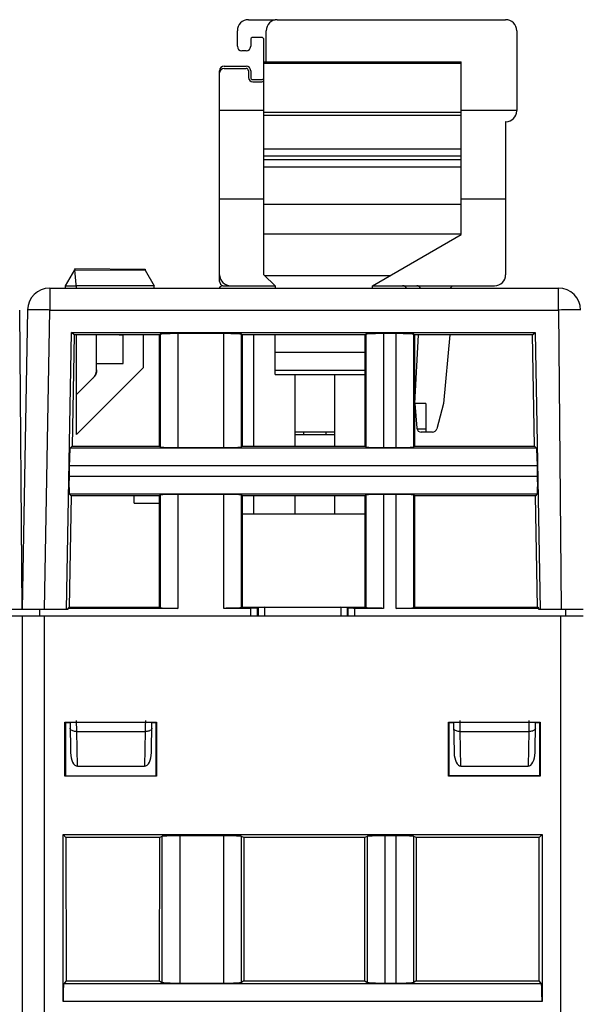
# Model space of a CAD drawing. Header units: millimetres. Extents: x 0 to 594, y 0 to 420.
# Tile 178 of 236: x 359 to 384, y 349 to 394. Entities that reach past the tile are written whole.
import ezdxf

# ---------------------------------------------------------------- set-up
doc = ezdxf.new("R2010")
doc.units = ezdxf.units.MM
doc.header["$LTSCALE"] = 32.67
doc.layers.get('0').update_dxf_attribs({"linetype": 'CONTINUOUS'})

msp = doc.modelspace()

# ---------------------------------------------------------------- linework, layer by layer
at = {"color": 7, "linetype": 'CONTINUOUS'}
for p, q in [((369.05389, 393.73035), (370.25389, 393.73035)), ((370.35389, 393.73035), (380.65389, 393.73035)), ((368.55389, 392.53035), (368.55389, 393.23035)), ((369.85389, 391.83035), (369.85389, 393.23035)), ((381.15389, 393.23035), (381.15389, 389.63035)), ((369.15389, 392.83035), (369.15389, 392.53035)), ((369.65389, 392.93035), (369.25389, 392.93035)), ((369.75389, 382.23035), (369.75389, 392.83035)), ((368.95389, 392.33035), (368.75389, 392.33035)), ((367.95389, 391.63035), (368.95389, 391.63035)), ((369.75389, 391.83035), (378.65389, 391.83035)), ((378.65389, 384.03975), (378.65389, 391.83035)), ((367.75389, 381.93035), (367.75389, 391.43035)), ((367.95389, 391.53035), (368.95389, 391.53035)), ((369.05389, 391.43035), (369.05389, 391.13035)), ((369.15389, 391.43035), (369.15389, 391.13035)), ((369.25389, 391.03035), (369.65389, 391.03035)), ((369.25389, 390.93035), (369.65389, 390.93035)), ((369.75389, 389.63035), (367.75389, 389.63035)), ((381.15389, 389.63035), (378.65389, 389.63035)), ((380.65389, 389.13035), (380.65389, 382.23035)), ((380.66389, 389.13035), (380.65389, 389.13035)), ((378.65389, 387.89866), (369.75389, 387.89866)), ((378.65389, 387.57924), (369.75389, 387.57924)), ((378.65389, 387.40716), (369.75389, 387.40716)), ((378.65389, 387.0795), (369.75389, 387.0795)), ((369.75389, 385.63035), (367.75389, 385.63035)), ((380.65389, 385.63035), (378.65389, 385.63035)), ((374.65389, 381.73035), (378.65389, 384.03975)), ((360.80389, 381.73035), (361.22404, 382.45806)), ((361.22389, 382.50806), (364.39989, 382.48035)), ((361.22393, 382.50806), (361.22393, 382.45806)), ((361.29529, 381.63035), (361.22404, 382.45806)), ((361.22404, 382.45806), (364.39951, 382.43035)), ((364.39975, 382.43035), (364.80389, 381.73035)), ((364.39989, 382.48035), (364.39989, 382.43035)), ((370.25389, 381.73035), (369.75389, 382.23035)), ((360.08969, 381.63035), (383.03604, 381.63035)), ((360.80324, 381.72922), (361.28668, 381.73035)), ((360.80389, 381.63035), (360.80389, 381.73035)), ((364.80389, 381.72207), (361.28668, 381.73035)), ((364.80389, 381.63035), (364.80389, 381.72207)), ((367.90389, 381.73035), (370.25389, 381.73035)), ((370.25389, 381.73035), (370.25389, 381.63035)), ((374.65389, 381.63035), (374.65389, 381.73035)), ((374.65389, 381.73035), (380.15389, 381.73035)), ((378.25389, 381.73035), (378.15389, 381.63035)), ((358.85389, 367.13035), (358.73601, 380.63871)), ((359.08984, 380.6478), (358.85389, 367.13035)), ((360.85389, 367.13035), (361.07597, 379.62752)), ((361.18896, 379.51254), (361.07496, 379.62654)), ((361.07496, 379.62654), (381.98183, 379.62654)), ((381.86983, 379.51254), (381.98183, 379.62654)), ((381.98183, 379.62654), (382.20389, 367.13035)), ((361.18795, 379.51156), (361.09883, 374.49662)), ((365.03609, 379.51254), (361.18896, 379.51254)), ((361.30389, 375.03035), (361.30389, 379.51254)), ((362.20389, 377.93828), (362.20389, 379.51254)), ((363.22398, 379.51254), (363.40389, 379.5094)), ((363.40389, 378.23282), (363.40389, 379.5094)), ((364.30389, 379.51254), (364.30389, 378.03035)), ((365.03609, 379.51254), (365.07106, 379.54751)), ((365.03762, 374.49662), (365.03609, 379.51254)), ((367.93722, 379.57447), (365.87057, 379.57447)), ((368.73673, 379.54751), (368.7717, 379.51254)), ((368.7717, 379.51254), (368.77017, 374.49662)), ((374.31109, 379.51254), (368.7717, 379.51254)), ((369.30389, 374.49662), (369.30389, 379.51254)), ((370.25389, 377.73035), (370.25389, 379.51254)), ((374.34606, 379.54751), (374.31109, 379.51254)), ((374.31262, 374.49662), (374.31109, 379.51254)), ((375.71222, 379.57447), (375.14557, 379.57447)), ((376.5467, 379.51254), (376.51173, 379.54751)), ((376.5467, 379.51254), (376.54517, 374.49662)), ((381.86983, 379.51254), (376.5467, 379.51254)), ((376.55389, 376.43035), (376.72836, 379.51254)), ((378.14217, 379.51254), (377.85389, 376.43035)), ((381.95897, 374.49586), (381.86983, 379.51254)), ((364.30389, 378.03035), (361.30389, 375.03035)), ((362.20389, 378.23117), (363.40389, 378.23282)), ((361.30389, 376.8309), (362.05745, 377.58472)), ((362.05745, 377.58472), (361.30389, 376.83144)), ((362.05745, 377.58477), (362.06602, 377.59355)), ((362.05745, 377.58477), (362.05745, 377.58468)), ((362.13894, 377.69185), (362.14485, 377.7026)), ((362.15589, 377.72451), (362.161, 377.73567)), ((362.16583, 377.74695), (362.17039, 377.75834)), ((362.17866, 377.78144), (362.18236, 377.79314)), ((370.25389, 377.73035), (374.31163, 377.73035)), ((371.15389, 374.49662), (371.15389, 377.73035)), ((372.95389, 374.49662), (372.95389, 377.73035)), ((376.55389, 376.43035), (376.65166, 375.31292)), ((377.05389, 376.43035), (376.55389, 376.43035)), ((377.05389, 376.43035), (377.05389, 375.13035)), ((377.85389, 376.43035), (377.54528, 375.27858)), ((372.95389, 375.13035), (371.15389, 375.13035)), ((371.15389, 375.03035), (372.95389, 375.03035)), ((371.55389, 375.03035), (371.55389, 375.13035)), ((372.55389, 375.03035), (372.55389, 375.13035)), ((377.35209, 375.13035), (376.8509, 375.13035)), ((361.01151, 374.4108), (361.09883, 374.49662)), ((361.09883, 374.49662), (365.03762, 374.49662)), ((365.07106, 374.46318), (365.03762, 374.49662)), ((365.87057, 374.43622), (367.93722, 374.43622)), ((368.77017, 374.49662), (368.73673, 374.46318)), ((368.77017, 374.49662), (374.31262, 374.49662)), ((374.31262, 374.49662), (374.34606, 374.46318)), ((375.14557, 374.43622), (375.71222, 374.43622)), ((376.51173, 374.46318), (376.54517, 374.49662)), ((376.54517, 374.49662), (381.95971, 374.49662)), ((381.95971, 374.49662), (382.04546, 374.41087)), ((360.97058, 373.61129), (360.96251, 373.14941)), ((382.09528, 373.14941), (382.08721, 373.61129)), ((361.05915, 372.26402), (360.96995, 367.24441)), ((361.05991, 372.26475), (360.9747, 372.34996)), ((365.0383, 372.26475), (361.05991, 372.26475)), ((363.90389, 371.93035), (363.90389, 372.26475)), ((365.07106, 372.29751), (365.0383, 372.26475)), ((365.03983, 367.24441), (365.0383, 372.26475)), ((367.93722, 372.32447), (365.87057, 372.32447)), ((368.76949, 372.26475), (368.73673, 372.29751)), ((368.76949, 372.26475), (368.76796, 367.24441)), ((374.3133, 372.26475), (368.76949, 372.26475)), ((369.30389, 371.43035), (369.30389, 372.26475)), ((371.15389, 371.43035), (371.15389, 372.26475)), ((372.95389, 371.43035), (372.95389, 372.26475)), ((374.34606, 372.29751), (374.3133, 372.26475)), ((374.31483, 367.24441), (374.3133, 372.26475)), ((375.71222, 372.32447), (375.14557, 372.32447)), ((376.54449, 372.26475), (376.51173, 372.29751)), ((376.54449, 372.26475), (376.54296, 367.24441)), ((381.99862, 372.26475), (376.54449, 372.26475)), ((382.08228, 372.34989), (381.99862, 372.26475)), ((382.08784, 367.24389), (381.99862, 372.26475)), ((363.90389, 371.93035), (365.0384, 371.93035)), ((374.31355, 371.43035), (368.76924, 371.43035)), ((360.91059, 367.18623), (360.96995, 367.24441)), ((360.96995, 367.24441), (365.03983, 367.24441)), ((365.03983, 367.24441), (365.07106, 367.21318)), ((368.76796, 367.24441), (368.73673, 367.21318)), ((368.76796, 367.24441), (374.31483, 367.24441)), ((369.46861, 367.19633), (369.4939, 367.22162)), ((369.79454, 367.2322), (373.21324, 367.2322)), ((373.51389, 367.22162), (373.53918, 367.19633)), ((374.34606, 367.21318), (374.31483, 367.24441)), ((376.51173, 367.21318), (376.54296, 367.24441)), ((376.54296, 367.24441), (382.08843, 367.24441)), ((382.14705, 367.18672), (382.08784, 367.24389)), ((384.14479, 366.83035), (232.34479, 366.83035)), ((360.90976, 367.13035), (356.84801, 367.13035)), ((358.84479, 366.83035), (358.84479, 290.33035)), ((359.64106, 366.83035), (359.63844, 367.13035)), ((360.91075, 367.18623), (360.90976, 367.13035)), ((365.87057, 367.18622), (360.91059, 367.18623)), ((369.16879, 367.18622), (367.93723, 367.18622)), ((375.14558, 367.18622), (373.839, 367.18622)), ((382.14663, 367.18621), (375.71222, 367.18622)), ((382.14801, 367.13035), (382.14705, 367.18672)), ((384.15389, 367.13035), (382.14801, 367.13035)), ((383.36673, 366.83035), (383.36935, 367.13035)), ((360.77754, 359.61309), (360.77791, 362.04724)), ((360.79479, 362.03035), (360.77784, 362.04724)), ((360.77784, 362.04724), (364.91172, 362.04724)), ((360.79479, 362.03035), (360.79479, 359.63034)), ((361.00389, 362.03035), (360.79479, 362.03035)), ((361.00564, 362.03035), (361.02919, 360.6813)), ((364.6786, 360.6813), (364.70215, 362.03035)), ((364.89482, 362.03035), (364.70389, 362.03035)), ((364.89479, 359.63035), (364.89479, 362.03035)), ((364.91172, 362.04724), (364.89482, 362.03035)), ((364.91168, 362.04724), (364.91205, 359.61309)), ((378.07754, 359.61309), (378.07791, 362.04724)), ((378.07784, 362.04724), (382.21172, 362.04724)), ((378.09479, 362.03035), (378.07784, 362.04724)), ((378.09479, 362.03035), (378.09479, 359.63034)), ((378.30389, 362.03035), (378.09479, 362.03035)), ((378.30564, 362.03035), (378.32919, 360.6813)), ((381.9786, 360.6813), (382.00215, 362.03035)), ((382.19482, 362.03035), (382.00389, 362.03035)), ((382.19479, 359.63035), (382.19479, 362.03035)), ((382.21172, 362.04724), (382.19482, 362.03035)), ((382.21168, 362.04724), (382.21205, 359.61309)), ((361.33732, 360.068), (364.37047, 360.068)), ((378.63732, 360.068), (381.67047, 360.068)), ((364.91199, 359.61309), (360.77757, 359.61309)), ((360.79482, 359.63035), (364.89479, 359.63035)), ((364.91205, 359.61309), (364.89479, 359.63035)), ((378.07757, 359.61309), (378.09482, 359.63035)), ((382.21199, 359.61309), (378.07757, 359.61309)), ((382.19479, 359.6324), (378.09479, 359.63161)), ((378.09482, 359.63035), (382.19479, 359.63035)), ((382.21205, 359.61309), (382.19479, 359.63035)), ((360.69464, 349.45536), (360.69464, 356.98051)), ((360.69464, 356.98051), (382.29495, 356.98051)), ((360.82475, 356.85039), (360.69464, 356.98051)), ((382.29495, 356.98051), (382.16484, 356.85039)), ((382.29495, 356.98051), (382.29495, 349.45536)), ((360.82475, 356.85039), (360.82672, 350.38634)), ((365.04993, 356.85039), (360.82475, 356.85039)), ((365.04599, 350.38634), (365.04993, 356.85039)), ((365.15355, 356.90214), (365.04993, 356.85039)), ((367.93799, 356.92812), (365.9516, 356.92812)), ((368.83966, 356.85039), (368.73604, 356.90214)), ((368.83966, 356.85039), (368.8436, 350.38634)), ((374.30993, 356.85039), (368.83966, 356.85039)), ((374.30599, 350.38634), (374.30993, 356.85039)), ((374.41355, 356.90214), (374.30993, 356.85039)), ((375.71799, 356.92812), (375.2116, 356.92812)), ((376.61966, 356.85039), (376.51604, 356.90214)), ((376.61966, 356.85039), (376.6236, 350.38634)), ((382.16484, 356.85039), (376.61966, 356.85039)), ((382.16287, 350.38634), (382.16484, 356.85039)), ((360.82672, 350.38634), (360.72135, 350.2546)), ((360.82672, 350.38634), (365.04599, 350.38634)), ((365.04599, 350.38634), (365.15355, 350.31918)), ((368.8436, 350.38634), (368.73604, 350.31918)), ((368.8436, 350.38634), (374.30599, 350.38634)), ((374.30599, 350.38634), (374.41355, 350.31918)), ((376.6236, 350.38634), (376.51604, 350.31918)), ((376.6236, 350.38634), (382.16287, 350.38634)), ((382.26824, 350.2546), (382.16287, 350.38634)), ((365.9516, 350.28669), (367.93799, 350.28669)), ((375.2116, 350.28669), (375.71799, 350.28669))]:
    msp.add_line(p, q, dxfattribs=at)
at = {"color": 9, "linetype": 'CONTINUOUS'}
for p, q in [((378.65389, 391.75801), (369.75389, 391.75801)), ((369.75389, 389.55897), (378.65389, 389.55897)), ((378.65389, 389.40609), (369.75389, 389.40609)), ((369.75389, 385.41011), (378.65389, 385.41011)), ((378.65389, 384.05499), (369.75389, 384.05499)), ((369.78228, 382.20196), (375.47075, 382.20196)), ((360.08969, 381.63035), (360.08969, 380.63907)), ((383.03604, 380.63907), (383.03604, 381.63035)), ((359.09, 380.64795), (359.08992, 380.6478)), ((359.85389, 367.13035), (360.08969, 380.63907)), ((360.08969, 380.63907), (383.03604, 380.63907)), ((383.03604, 380.63907), (383.15394, 367.13035)), ((365.07106, 379.54751), (365.07106, 374.46318)), ((365.87057, 379.57447), (365.87057, 374.43622)), ((367.93722, 374.43622), (367.93722, 379.57447)), ((368.73673, 374.46318), (368.73673, 379.54751)), ((374.34606, 379.54751), (374.34606, 374.46318)), ((375.14557, 379.57447), (375.14557, 374.43622)), ((375.71222, 374.43622), (375.71222, 379.57447)), ((376.51173, 374.46318), (376.51173, 379.54751)), ((374.31133, 378.72187), (370.25389, 378.72187)), ((370.25389, 377.93035), (374.31157, 377.93035)), ((376.65568, 375.28685), (377.05389, 375.28685)), ((382.04546, 374.41087), (361.01151, 374.4108)), ((382.08721, 373.61129), (360.97058, 373.61129)), ((360.96251, 373.14941), (382.09528, 373.14941)), ((360.9747, 372.34996), (382.08228, 372.34989)), ((365.07106, 372.29751), (365.07106, 367.21318)), ((365.87057, 372.32447), (365.87057, 367.18623)), ((367.93722, 367.18622), (367.93722, 372.32447)), ((368.73673, 367.21318), (368.73673, 372.29751)), ((374.34606, 372.29751), (374.34606, 367.21318)), ((375.14557, 372.32447), (375.14557, 367.18622)), ((375.71222, 367.1863), (375.71222, 372.32447)), ((376.51173, 367.21318), (376.51173, 372.29751)), ((369.46861, 366.83035), (369.46861, 367.19633)), ((369.4939, 367.22162), (369.49024, 366.83035)), ((369.79078, 366.83035), (369.79454, 367.2322)), ((373.21324, 367.2322), (373.217, 366.83035)), ((373.51755, 366.83035), (373.51389, 367.22162)), ((373.53918, 367.19633), (373.53918, 366.83035)), ((359.84479, 366.83035), (359.84479, 289.33035)), ((369.16879, 366.83035), (369.16879, 367.18622)), ((373.839, 367.18622), (373.839, 366.83035)), ((383.14479, 289.33035), (383.14479, 366.83035)), ((361.31005, 361.63035), (361.30394, 362.13035)), ((364.40069, 361.87153), (364.39774, 361.63035)), ((364.40385, 362.13035), (364.40069, 361.87153)), ((378.61005, 361.63035), (378.60394, 362.13035)), ((381.70069, 361.87153), (381.69774, 361.63035)), ((381.70385, 362.13035), (381.70069, 361.87153)), ((361.33732, 360.068), (361.31005, 361.63035)), ((361.31005, 361.63035), (364.39774, 361.63035)), ((364.39774, 361.63035), (364.37047, 360.068)), ((378.63732, 360.068), (378.61005, 361.63035)), ((378.61005, 361.63035), (381.69774, 361.63035)), ((381.69774, 361.63035), (381.67047, 360.068)), ((365.15355, 356.90214), (365.15355, 350.31918)), ((365.9516, 356.92812), (365.9516, 350.28669)), ((367.93799, 350.28669), (367.93799, 356.92812)), ((368.73604, 350.31918), (368.73604, 356.90214)), ((374.41355, 356.90214), (374.41355, 350.31918)), ((375.2116, 356.92812), (375.2116, 350.28669)), ((375.71799, 350.28669), (375.71799, 356.92812)), ((376.51604, 350.31918), (376.51604, 356.90214)), ((382.26824, 350.2546), (360.72135, 350.2546)), ((382.29495, 349.45536), (360.69464, 349.45536))]:
    msp.add_line(p, q, dxfattribs=at)
at = {"color": 7, "linetype": 'CONTINUOUS'}
for points in [[(362.05745, 377.58468), (362.06602, 377.59346), (362.07437, 377.60246), (362.0825, 377.61165), (362.0904, 377.62105), (362.09807, 377.63063), (362.1055, 377.6404), (362.11269, 377.65035), (362.11963, 377.66047), (362.12632, 377.67075), (362.13276, 377.6812), (362.13894, 377.69181), (362.14485, 377.70256), (362.15051, 377.71345), (362.15589, 377.72448), (362.161, 377.73564), (362.16583, 377.74692), (362.17039, 377.75832), (362.17467, 377.76982), (362.17866, 377.78143), (362.18236, 377.79313), (362.18578, 377.80491), (362.18891, 377.81678), (362.19175, 377.82872), (362.19429, 377.84073), (362.19653, 377.85279), (362.19848, 377.86491), (362.20013, 377.87707), (362.20149, 377.88927), (362.20254, 377.90149)], [(362.19429, 377.84073), (362.19653, 377.8528), (362.19848, 377.86491), (362.20013, 377.87707), (362.20149, 377.88927), (362.20254, 377.9015), (362.20329, 377.91374), (362.20374, 377.92601), (362.20389, 377.93828)], [(362.18578, 377.80493), (362.18891, 377.81679), (362.19175, 377.82873)]]:
    msp.add_lwpolyline(points, dxfattribs=at)
for centre, radius, start, end in [((369.05389, 393.23035), 0.5, 90, 180), ((370.35389, 393.23035), 0.5, 90, 180), ((380.65389, 393.23035), 0.5, 0, 90), ((368.75389, 392.53035), 0.2, 180, 270), ((368.95389, 392.53035), 0.2, 270, 360), ((369.25389, 392.83035), 0.1, 90, 180), ((369.65389, 392.83035), 0.1, 0, 90), ((367.95389, 391.43035), 0.2, 90, 180), ((368.95389, 391.43035), 0.2, 0, 90), ((367.95389, 391.33035), 0.2, 90, 180), ((368.95389, 391.43035), 0.1, 0, 90), ((369.25389, 391.13035), 0.2, 180, 270), ((369.25389, 391.13035), 0.1, 180, 270), ((369.65389, 391.13035), 0.1, 270, 349.446376), ((369.65389, 391.13035), 0.2, 270, 300.008771), ((380.66389, 389.62035), 0.49, 270, 360), ((368.25389, 382.23035), 0.5, 180, 270), ((367.95389, 381.93035), 0.2, 180, 232.385602), ((380.15389, 382.23035), 0.5, 270, 360), ((360.08969, 380.63035), 1, 90, 179), ((367.90389, 381.53035), 0.2, 90, 149.98335), ((376.00389, 381.53035), 0.2, 30.01665, 90), ((376.64225, 381.53035), 0.2, 30.071265, 90), ((383.03604, 380.63035), 1, 0.479136, 90), ((376.8509, 375.33035), 0.2, 185, 270), ((377.35209, 375.33035), 0.2, 270, 345)]:
    msp.add_arc(centre, radius, start, end, dxfattribs=at)
for centre, major_axis, ratio, start_param, end_param in [((369.79371, 367.22125), (0.30001, 0.00003), 0.03649235, 1.56802952, 3.10510913), ((373.21407, 367.22125), (0.30001, -0.00003), 0.03649235, 0.03648352, 1.57356313), ((361.32914, 360.6867), (-0.0107, 0.61868), 0.48482804, -4.71204408, -3.14997407), ((364.37865, 360.6867), (0.0107, 0.61868), 0.48482804, -3.13321124, -1.57114123), ((378.62914, 360.6867), (-0.0107, 0.61868), 0.48482804, -4.71204408, -3.14997407), ((381.67865, 360.6867), (0.0107, 0.61868), 0.48482804, -3.13321124, -1.57114123)]:
    msp.add_ellipse(centre, major_axis=major_axis, ratio=ratio, start_param=start_param, end_param=end_param, dxfattribs=at)
at = {"color": 9, "linetype": 'CONTINUOUS'}
for points, knots in [([(359.38274, 380.64886), (359.34212, 380.64921), (359.27102, 380.64966), (359.18874, 380.65006), (359.13912, 380.64955), (359.1146, 380.64965), (359.09952, 380.64838), (359.0919, 380.64886), (359.09, 380.64795)], [0, 0, 0, 0, 0.41622933, 0.72880019, 0.8422043, 0.92561938, 0.9783508, 1, 1, 1, 1]), ([(360.08969, 380.63907), (360.0247, 380.64021), (359.78906, 380.6441), (359.55341, 380.64737), (359.38274, 380.64886)], [0, 0, 0, 0, 0.2758228, 1, 1, 1, 1]), ([(383.7431, 380.64269), (383.6926, 380.64269), (383.45691, 380.64226), (383.22123, 380.64069), (383.03605, 380.63907)], [0, 0, 0, 0, 0.21426036, 1, 1, 1, 1]), ([(384.03601, 380.63907), (384.036, 380.6395), (384.03352, 380.63943), (384.03069, 380.6401), (384.02423, 380.64026), (384.01176, 380.64088), (383.9898, 380.6413), (383.95694, 380.64183), (383.91507, 380.6422), (383.84282, 380.64261), (383.78454, 380.64269), (383.7431, 380.64269)], [0, 0, 0, 0, 0.00437629, 0.01681018, 0.03737284, 0.06602469, 0.14737858, 0.26018629, 0.4033743, 0.5757639, 1, 1, 1, 1]), ([(361.09887, 361.67105), (361.07475, 361.68269), (361.03379, 361.70851), (361.01045, 361.75461), (361.01009, 361.77511)], [0, 0, 0, 0, 0.56640923, 1, 1, 1, 1]), ([(361.31005, 361.63035), (361.29065, 361.63009), (361.21882, 361.63293), (361.14624, 361.64819), (361.09887, 361.67105)], [0, 0, 0, 0, 0.2694841, 1, 1, 1, 1]), ([(364.60892, 361.67105), (364.5943, 361.664), (364.52677, 361.63833), (364.45354, 361.62962), (364.39774, 361.63035)], [0, 0, 0, 0, 0.22533055, 1, 1, 1, 1]), ([(364.69769, 361.77511), (364.69734, 361.75461), (364.674, 361.70851), (364.63304, 361.68269), (364.60892, 361.67105)], [0, 0, 0, 0, 0.43359077, 1, 1, 1, 1]), ([(378.39887, 361.67105), (378.37475, 361.68269), (378.33379, 361.70851), (378.31045, 361.75461), (378.31009, 361.77511)], [0, 0, 0, 0, 0.56640923, 1, 1, 1, 1]), ([(378.61005, 361.63035), (378.59065, 361.63009), (378.51882, 361.63293), (378.44624, 361.64819), (378.39887, 361.67105)], [0, 0, 0, 0, 0.2694841, 1, 1, 1, 1]), ([(381.90892, 361.67105), (381.8943, 361.664), (381.82677, 361.63833), (381.75354, 361.62962), (381.69774, 361.63035)], [0, 0, 0, 0, 0.22533055, 1, 1, 1, 1]), ([(381.99769, 361.77511), (381.99734, 361.75461), (381.974, 361.70851), (381.93304, 361.68269), (381.90892, 361.67105)], [0, 0, 0, 0, 0.43359077, 1, 1, 1, 1])]:
    msp.add_open_spline(points, degree=3, knots=knots, dxfattribs=at)
at = {"color": 7, "linetype": 'CONTINUOUS'}
for points, knots in [([(365.31485, 379.56663), (365.28164, 379.56551), (365.22325, 379.56319), (365.1555, 379.55939), (365.11422, 379.55572), (365.09322, 379.55342), (365.07992, 379.55076), (365.07268, 379.54914), (365.07106, 379.54751)], [0, 0, 0, 0, 0.40668875, 0.7156525, 0.82959834, 0.91517752, 0.97187693, 1, 1, 1, 1]), ([(365.87057, 379.57447), (365.8197, 379.57447), (365.63444, 379.57381), (365.44916, 379.57116), (365.31485, 379.56663)], [0, 0, 0, 0, 0.27458326, 1, 1, 1, 1]), ([(368.49294, 379.56663), (368.45296, 379.56798), (368.26775, 379.57294), (368.08247, 379.57447), (367.93722, 379.57447)], [0, 0, 0, 0, 0.21596134, 1, 1, 1, 1]), ([(368.73673, 379.54751), (368.7351, 379.54914), (368.72787, 379.55076), (368.71456, 379.55342), (368.69356, 379.55572), (368.65229, 379.55939), (368.58454, 379.56319), (368.52615, 379.56551), (368.49294, 379.56663)], [0, 0, 0, 0, 0.02812307, 0.08482247, 0.17040165, 0.28434749, 0.59331124, 1, 1, 1, 1]), ([(374.58985, 379.56663), (374.55664, 379.56551), (374.49825, 379.56319), (374.4305, 379.55939), (374.38922, 379.55572), (374.36822, 379.55342), (374.35492, 379.55076), (374.34768, 379.54914), (374.34606, 379.54751)], [0, 0, 0, 0, 0.40668875, 0.7156525, 0.82959834, 0.91517752, 0.97187693, 1, 1, 1, 1]), ([(375.14557, 379.57447), (375.0947, 379.57447), (374.90944, 379.57381), (374.72416, 379.57116), (374.58985, 379.56663)], [0, 0, 0, 0, 0.27458326, 1, 1, 1, 1]), ([(376.26794, 379.56663), (376.22796, 379.56798), (376.04275, 379.57294), (375.85747, 379.57447), (375.71222, 379.57447)], [0, 0, 0, 0, 0.21596134, 1, 1, 1, 1]), ([(376.51173, 379.54751), (376.5101, 379.54914), (376.50287, 379.55076), (376.48956, 379.55342), (376.46856, 379.55572), (376.42729, 379.55939), (376.35954, 379.56319), (376.30115, 379.56551), (376.26794, 379.56663)], [0, 0, 0, 0, 0.02812307, 0.08482247, 0.17040165, 0.28434749, 0.59331124, 1, 1, 1, 1]), ([(362.20389, 377.93828), (362.20361, 377.87324), (362.17833, 377.74174), (362.10323, 377.63088), (362.05745, 377.58468)], [0, 0, 0, 0, 0.49997937, 1, 1, 1, 1]), ([(361.01151, 374.4108), (361.00984, 374.40922), (361.00811, 374.40195), (361.00521, 374.38866), (361.00255, 374.36761), (360.99816, 374.32635), (360.99317, 374.2586), (360.98983, 374.20022), (360.98813, 374.16701)], [0, 0, 0, 0, 0.02812295, 0.08506288, 0.17085714, 0.28484842, 0.59363084, 1, 1, 1, 1]), ([(365.07106, 374.46318), (365.07268, 374.46156), (365.07992, 374.45993), (365.09322, 374.45727), (365.11422, 374.45497), (365.1555, 374.45131), (365.22325, 374.44751), (365.28164, 374.44518), (365.31485, 374.44406)], [0, 0, 0, 0, 0.02812307, 0.08482247, 0.17040165, 0.28434749, 0.59331124, 1, 1, 1, 1]), ([(365.31485, 374.44406), (365.35483, 374.44271), (365.54004, 374.43775), (365.72532, 374.43622), (365.87057, 374.43622)], [0, 0, 0, 0, 0.21596134, 1, 1, 1, 1]), ([(367.93722, 374.43622), (367.98809, 374.43622), (368.17335, 374.43689), (368.35863, 374.43953), (368.49294, 374.44406)], [0, 0, 0, 0, 0.27458326, 1, 1, 1, 1]), ([(368.49294, 374.44406), (368.52615, 374.44518), (368.58454, 374.44751), (368.65229, 374.45131), (368.69356, 374.45497), (368.71456, 374.45727), (368.72787, 374.45993), (368.7351, 374.46156), (368.73673, 374.46318)], [0, 0, 0, 0, 0.40668875, 0.7156525, 0.82959834, 0.91517752, 0.97187693, 1, 1, 1, 1]), ([(374.34606, 374.46318), (374.34768, 374.46156), (374.35492, 374.45993), (374.36822, 374.45727), (374.38922, 374.45497), (374.4305, 374.45131), (374.49825, 374.44751), (374.55664, 374.44518), (374.58985, 374.44406)], [0, 0, 0, 0, 0.02812307, 0.08482247, 0.17040165, 0.28434749, 0.59331124, 1, 1, 1, 1]), ([(374.58985, 374.44406), (374.62983, 374.44271), (374.81504, 374.43775), (375.00032, 374.43622), (375.14557, 374.43622)], [0, 0, 0, 0, 0.21596134, 1, 1, 1, 1]), ([(375.71222, 374.43622), (375.76309, 374.43622), (375.94835, 374.43689), (376.13363, 374.43953), (376.26794, 374.44406)], [0, 0, 0, 0, 0.27458326, 1, 1, 1, 1]), ([(376.26794, 374.44406), (376.30115, 374.44518), (376.35954, 374.44751), (376.42729, 374.45131), (376.46856, 374.45497), (376.48956, 374.45727), (376.50287, 374.45993), (376.5101, 374.46156), (376.51173, 374.46318)], [0, 0, 0, 0, 0.40668875, 0.7156525, 0.82959834, 0.91517752, 0.97187693, 1, 1, 1, 1]), ([(382.06966, 374.16701), (382.06795, 374.2005), (382.06458, 374.25928), (382.05954, 374.32742), (382.05511, 374.36876), (382.05241, 374.38973), (382.0495, 374.40298), (382.04773, 374.41018), (382.04606, 374.41176)], [0, 0, 0, 0, 0.40820619, 0.71706933, 0.83056235, 0.91569313, 0.97205944, 1, 1, 1, 1]), ([(360.98813, 374.16701), (360.98608, 374.12703), (360.97789, 373.94187), (360.97312, 373.75657), (360.97058, 373.61129)], [0, 0, 0, 0, 0.21599379, 1, 1, 1, 1]), ([(382.08721, 373.61129), (382.08632, 373.66217), (382.08242, 373.84746), (382.07653, 374.03274), (382.06966, 374.16701)], [0, 0, 0, 0, 0.27456123, 1, 1, 1, 1]), ([(360.96251, 373.14941), (360.96163, 373.09854), (360.95905, 372.91332), (360.95846, 372.72804), (360.96065, 372.59368)], [0, 0, 0, 0, 0.27459824, 1, 1, 1, 1]), ([(382.09714, 372.59368), (382.09779, 372.63368), (382.09952, 372.81892), (382.09781, 373.00418), (382.09528, 373.14941)], [0, 0, 0, 0, 0.21593559, 1, 1, 1, 1]), ([(360.96065, 372.59368), (360.96118, 372.56076), (360.96248, 372.50276), (360.96506, 372.43539), (360.96796, 372.39419), (360.96987, 372.37315), (360.97227, 372.35977), (360.97374, 372.3525), (360.97533, 372.35083)], [0, 0, 0, 0, 0.40511054, 0.71409832, 0.82849783, 0.91457704, 0.97167336, 1, 1, 1, 1]), ([(382.08228, 372.34989), (382.08386, 372.35156), (382.08538, 372.35877), (382.08779, 372.37209), (382.08974, 372.39306), (382.09268, 372.43434), (382.09529, 372.50209), (382.0966, 372.56048), (382.09714, 372.59368)], [0, 0, 0, 0, 0.02813421, 0.08463368, 0.17003258, 0.28394236, 0.59305062, 1, 1, 1, 1]), ([(365.31485, 372.31663), (365.28164, 372.31551), (365.22325, 372.31319), (365.1555, 372.30939), (365.11422, 372.30572), (365.09322, 372.30342), (365.07992, 372.30076), (365.07268, 372.29914), (365.07106, 372.29751)], [0, 0, 0, 0, 0.40668875, 0.7156525, 0.82959834, 0.91517752, 0.97187693, 1, 1, 1, 1]), ([(365.87057, 372.32447), (365.8197, 372.32447), (365.63444, 372.32381), (365.44916, 372.32116), (365.31485, 372.31663)], [0, 0, 0, 0, 0.27458326, 1, 1, 1, 1]), ([(368.49294, 372.31663), (368.45296, 372.31798), (368.26775, 372.32294), (368.08247, 372.32447), (367.93722, 372.32447)], [0, 0, 0, 0, 0.21596134, 1, 1, 1, 1]), ([(368.73673, 372.29751), (368.7351, 372.29914), (368.72787, 372.30076), (368.71456, 372.30342), (368.69356, 372.30572), (368.65229, 372.30939), (368.58454, 372.31319), (368.52615, 372.31551), (368.49294, 372.31663)], [0, 0, 0, 0, 0.02812307, 0.08482247, 0.17040165, 0.28434749, 0.59331124, 1, 1, 1, 1]), ([(374.58985, 372.31663), (374.55664, 372.31551), (374.49825, 372.31319), (374.4305, 372.30939), (374.38922, 372.30572), (374.36822, 372.30342), (374.35492, 372.30076), (374.34768, 372.29914), (374.34606, 372.29751)], [0, 0, 0, 0, 0.40668875, 0.7156525, 0.82959834, 0.91517752, 0.97187693, 1, 1, 1, 1]), ([(375.14557, 372.32447), (375.0947, 372.32447), (374.90944, 372.32381), (374.72416, 372.32116), (374.58985, 372.31663)], [0, 0, 0, 0, 0.27458326, 1, 1, 1, 1]), ([(376.26794, 372.31663), (376.22796, 372.31798), (376.04275, 372.32294), (375.85747, 372.32447), (375.71222, 372.32447)], [0, 0, 0, 0, 0.21596134, 1, 1, 1, 1]), ([(376.51173, 372.29751), (376.5101, 372.29914), (376.50287, 372.30076), (376.48956, 372.30342), (376.46856, 372.30572), (376.42729, 372.30939), (376.35954, 372.31319), (376.30115, 372.31551), (376.26794, 372.31663)], [0, 0, 0, 0, 0.02812307, 0.08482247, 0.17040165, 0.28434749, 0.59331124, 1, 1, 1, 1]), ([(365.07106, 367.21318), (365.07268, 367.21156), (365.07992, 367.20993), (365.09322, 367.20727), (365.11422, 367.20497), (365.1555, 367.20131), (365.22325, 367.19751), (365.28164, 367.19518), (365.31485, 367.19406)], [0, 0, 0, 0, 0.02812307, 0.08482247, 0.17040165, 0.28434749, 0.59331124, 1, 1, 1, 1]), ([(365.31485, 367.19406), (365.35483, 367.19271), (365.54004, 367.18775), (365.72532, 367.18622), (365.87057, 367.18622)], [0, 0, 0, 0, 0.21596134, 1, 1, 1, 1]), ([(368.49295, 367.19406), (368.45297, 367.19271), (368.26777, 367.18775), (368.08249, 367.18622), (367.93723, 367.18622)], [0, 0, 0, 0, 0.21594232, 1, 1, 1, 1]), ([(368.73673, 367.21318), (368.7351, 367.21156), (368.72786, 367.20994), (368.71454, 367.20727), (368.69353, 367.20497), (368.65226, 367.20131), (368.58452, 367.19751), (368.52615, 367.19518), (368.49295, 367.19406)], [0, 0, 0, 0, 0.0281523, 0.08491361, 0.17053838, 0.28448796, 0.59337852, 1, 1, 1, 1]), ([(369.37719, 367.18916), (369.36219, 367.18865), (369.29274, 367.18679), (369.22326, 367.18622), (369.16879, 367.18622)], [0, 0, 0, 0, 0.21596134, 1, 1, 1, 1]), ([(369.46861, 367.19633), (369.46678, 367.1945), (369.45701, 367.19441), (369.43989, 367.19165), (369.41139, 367.19062), (369.38964, 367.18958), (369.37719, 367.18916)], [0, 0, 0, 0, 0.08445876, 0.28404118, 0.59313718, 1, 1, 1, 1]), ([(373.6306, 367.18916), (373.61815, 367.18958), (373.5964, 367.19062), (373.5679, 367.19165), (373.55078, 367.19441), (373.54101, 367.1945), (373.53918, 367.19633)], [0, 0, 0, 0, 0.40686282, 0.71595881, 0.91554124, 1, 1, 1, 1]), ([(373.839, 367.18622), (373.81992, 367.18622), (373.75045, 367.18647), (373.68097, 367.18746), (373.6306, 367.18916)], [0, 0, 0, 0, 0.27458326, 1, 1, 1, 1]), ([(374.58984, 367.19406), (374.55664, 367.19518), (374.49826, 367.19751), (374.43052, 367.20131), (374.38925, 367.20497), (374.36824, 367.20727), (374.35493, 367.20994), (374.34768, 367.21156), (374.34606, 367.21318)], [0, 0, 0, 0, 0.40663617, 0.71553311, 0.82947949, 0.91509719, 0.97185087, 1, 1, 1, 1]), ([(375.14558, 367.18622), (375.0947, 367.18622), (374.90944, 367.18688), (374.72416, 367.18953), (374.58984, 367.19406)], [0, 0, 0, 0, 0.27459855, 1, 1, 1, 1]), ([(375.71222, 367.18622), (375.76309, 367.18622), (375.94835, 367.18689), (376.13363, 367.18953), (376.26794, 367.19406)], [0, 0, 0, 0, 0.27458326, 1, 1, 1, 1]), ([(376.26794, 367.19406), (376.30115, 367.19518), (376.35954, 367.19751), (376.42729, 367.20131), (376.46856, 367.20497), (376.48956, 367.20727), (376.50287, 367.20993), (376.5101, 367.21156), (376.51173, 367.21318)], [0, 0, 0, 0, 0.40668875, 0.7156525, 0.82959834, 0.91517752, 0.97187693, 1, 1, 1, 1]), ([(365.406, 356.92062), (365.37281, 356.91954), (365.31405, 356.91712), (365.23764, 356.91357), (365.18726, 356.90797), (365.16099, 356.90585), (365.15355, 356.90214)], [0, 0, 0, 0, 0.39310402, 0.69732765, 0.90161445, 1, 1, 1, 1]), ([(365.9516, 356.92812), (365.90187, 356.92812), (365.71999, 356.92749), (365.53809, 356.92492), (365.406, 356.92062)], [0, 0, 0, 0, 0.27340487, 1, 1, 1, 1]), ([(368.48359, 356.92062), (368.44403, 356.92191), (368.2622, 356.92664), (368.0803, 356.92812), (367.93799, 356.92812)], [0, 0, 0, 0, 0.21756947, 1, 1, 1, 1]), ([(368.73604, 356.90214), (368.7286, 356.90585), (368.70233, 356.90797), (368.65195, 356.91357), (368.57554, 356.91712), (368.51678, 356.91954), (368.48359, 356.92062)], [0, 0, 0, 0, 0.09838555, 0.30267234, 0.60689597, 1, 1, 1, 1]), ([(374.666, 356.92062), (374.63281, 356.91954), (374.57405, 356.91712), (374.49764, 356.91357), (374.44726, 356.90797), (374.42099, 356.90585), (374.41355, 356.90214)], [0, 0, 0, 0, 0.39310402, 0.69732765, 0.90161445, 1, 1, 1, 1]), ([(375.2116, 356.92812), (375.16187, 356.92812), (374.97999, 356.92749), (374.79809, 356.92492), (374.666, 356.92062)], [0, 0, 0, 0, 0.27340487, 1, 1, 1, 1]), ([(376.26359, 356.92062), (376.22403, 356.92191), (376.0422, 356.92664), (375.8603, 356.92812), (375.71799, 356.92812)], [0, 0, 0, 0, 0.21756947, 1, 1, 1, 1]), ([(376.51604, 356.90214), (376.5086, 356.90585), (376.48233, 356.90797), (376.43195, 356.91357), (376.35554, 356.91712), (376.29678, 356.91954), (376.26359, 356.92062)], [0, 0, 0, 0, 0.09838555, 0.30267234, 0.60689597, 1, 1, 1, 1]), ([(365.15355, 350.31918), (365.16068, 350.31473), (365.1873, 350.31173), (365.23748, 350.30497), (365.31406, 350.30041), (365.3728, 350.29742), (365.406, 350.29607)], [0, 0, 0, 0, 0.09929069, 0.30361191, 0.60750806, 1, 1, 1, 1]), ([(368.48359, 350.29607), (368.51679, 350.29742), (368.57553, 350.30041), (368.6521, 350.30497), (368.70229, 350.31173), (368.72891, 350.31473), (368.73604, 350.31918)], [0, 0, 0, 0, 0.39249193, 0.69638807, 0.9007093, 1, 1, 1, 1]), ([(374.41355, 350.31918), (374.42068, 350.31473), (374.4473, 350.31173), (374.49748, 350.30497), (374.57406, 350.30041), (374.6328, 350.29742), (374.666, 350.29607)], [0, 0, 0, 0, 0.09929069, 0.30361191, 0.60750806, 1, 1, 1, 1]), ([(376.26359, 350.29607), (376.29679, 350.29742), (376.35553, 350.30041), (376.4321, 350.30497), (376.48229, 350.31173), (376.50891, 350.31473), (376.51604, 350.31918)], [0, 0, 0, 0, 0.39249193, 0.69638807, 0.9007093, 1, 1, 1, 1]), ([(360.70239, 350.00857), (360.70106, 349.96869), (360.69616, 349.78433), (360.69464, 349.59988), (360.69464, 349.45536)], [0, 0, 0, 0, 0.21636758, 1, 1, 1, 1]), ([(360.72135, 350.2546), (360.7198, 350.25266), (360.71812, 350.24523), (360.71388, 350.22213), (360.71024, 350.17517), (360.70569, 350.10039), (360.7035, 350.04178), (360.70239, 350.00857)], [0, 0, 0, 0, 0.03012692, 0.08836991, 0.28912189, 0.59685425, 1, 1, 1, 1]), ([(365.406, 350.29607), (365.44555, 350.29446), (365.62736, 350.28855), (365.80928, 350.28669), (365.9516, 350.28669)], [0, 0, 0, 0, 0.2175915, 1, 1, 1, 1]), ([(367.93799, 350.28669), (367.98772, 350.28669), (368.16961, 350.28748), (368.35153, 350.29069), (368.48359, 350.29607)], [0, 0, 0, 0, 0.27339584, 1, 1, 1, 1]), ([(374.666, 350.29607), (374.70555, 350.29446), (374.88736, 350.28855), (375.06928, 350.28669), (375.2116, 350.28669)], [0, 0, 0, 0, 0.2175915, 1, 1, 1, 1]), ([(375.71799, 350.28669), (375.76772, 350.28669), (375.94961, 350.28748), (376.13153, 350.29069), (376.26359, 350.29607)], [0, 0, 0, 0, 0.27339584, 1, 1, 1, 1]), ([(382.2872, 350.00857), (382.28609, 350.04178), (382.2839, 350.10039), (382.27935, 350.17517), (382.2757, 350.22213), (382.27147, 350.24523), (382.26979, 350.25266), (382.26824, 350.2546)], [0, 0, 0, 0, 0.40314574, 0.7108781, 0.91163008, 0.96987308, 1, 1, 1, 1]), ([(382.29495, 349.45536), (382.29495, 349.50595), (382.2943, 349.69037), (382.29167, 349.87481), (382.2872, 350.00857)], [0, 0, 0, 0, 0.27428543, 1, 1, 1, 1])]:
    msp.add_open_spline(points, degree=3, knots=knots, dxfattribs=at)

doc.saveas('drawing.dxf')
